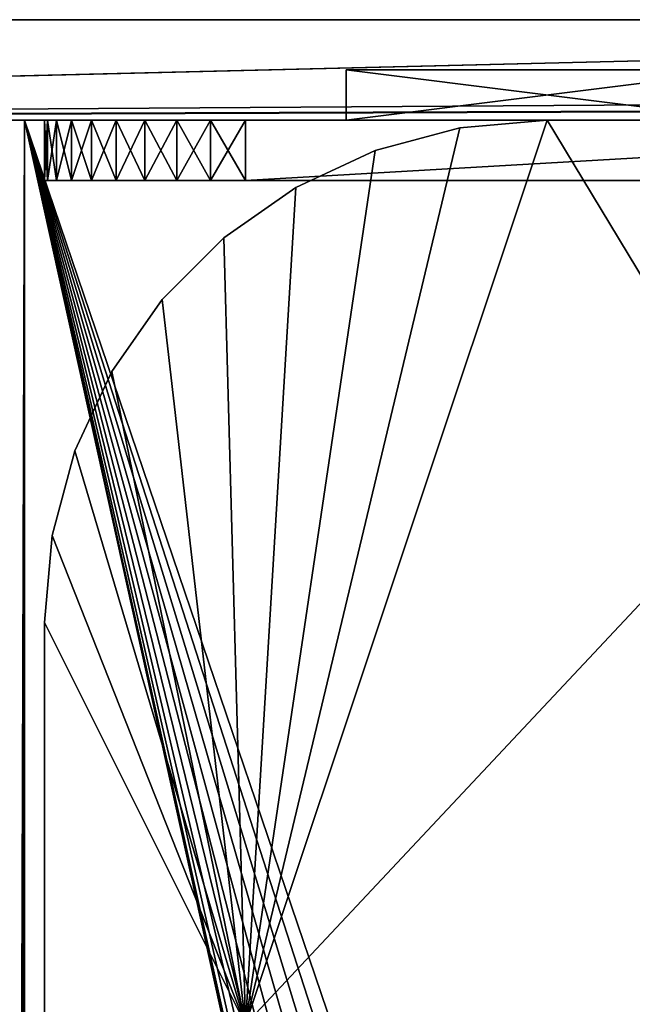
# Model space of a CAD drawing. Extents: x 3 to 600, y 3 to 274.
# Tile 44 of 256: x 24.24 to 30.33, y 263.91 to 273.71. Entities that reach past the tile are written whole.
import ezdxf

# ---------------------------------------------------------------- set-up
doc = ezdxf.new("R2010")
doc.units = 0

msp = doc.modelspace()

# ---------------------------------------------------------------- linework, layer by layer
for points in [[(37.610264, 273.709991, 257.442627), (37.30032, 273.709991, 257), (2.985001, 273.709991, 288.450012)], [(2.985001, 273.709991, 288.450012), (37.30032, 273.709991, 257), (37.071945, 273.709991, 256.510254)], [(37.610264, 273.709991, 257.442627), (2.985001, 273.709991, 288.450012), (37.992359, 273.709991, 257.824738)], [(37.992359, 273.709991, 257.824738), (2.985001, 273.709991, 288.450012), (3.030568, 273.709991, 288.970947)], [(36.923172, 273.709991, 85.46505), (37.036716, 273.709991, 84.992043), (2.985001, 273.709991, 67.824997)], [(2.985001, 273.709991, 67.824997), (37.036716, 273.709991, 84.992043), (37.222893, 273.709991, 84.542625)], [(2.985001, 273.709991, 67.824997), (37.222893, 273.709991, 84.542625), (37.477047, 273.709991, 84.127861)], [(37.071945, 273.709991, 256.510254), (36.93211, 273.709991, 255.988312), (2.985001, 273.709991, 288.450012)], [(2.985001, 273.709991, 288.450012), (36.93211, 273.709991, 255.988312), (36.884995, 273.709991, 255.449997)], [(2.985001, 273.709991, 288.450012), (36.884995, 273.709991, 255.449997), (2.985001, 273.709991, 67.824997)], [(2.985001, 273.709991, 67.824997), (36.884995, 273.709991, 255.449997), (36.884995, 273.709991, 85.949997)], [(2.985001, 273.709991, 67.824997), (36.884995, 273.709991, 85.949997), (36.923172, 273.709991, 85.46505)], [(37.477047, 273.709991, 84.127861), (37.79298, 273.709991, 83.757965), (2.985001, 273.709991, 67.824997)], [(2.985001, 273.709991, 67.824997), (37.79298, 273.709991, 83.757965), (38.162857, 273.709991, 83.442047)], [(2.985001, 273.709991, 67.824997), (38.162857, 273.709991, 83.442047), (38.577644, 273.709991, 83.187881)], [(5.984992, 273.709991, 1.450002), (2.985001, 273.709991, 18.879622), (47.309994, 273.709991, 1.450002)], [(47.309994, 273.709991, 1.450002), (2.985001, 273.709991, 18.879622), (47.309994, 273.709991, 18.879622)], [(38.577644, 273.709991, 83.187881), (47.309994, 273.709991, 67.824997), (2.985001, 273.709991, 67.824997)], [(2.985001, 273.709991, 67.824997), (47.309994, 273.709991, 67.824997), (47.309994, 273.709991, 45.075001)], [(2.985001, 273.709991, 67.824997), (47.309994, 273.709991, 45.075001), (2.985001, 273.709991, 45.075001)], [(2.985001, 273.709991, 45.075001), (47.309994, 273.709991, 45.075001), (47.309994, 273.709991, 27.317211)], [(2.985001, 273.709991, 45.075001), (47.309994, 273.709991, 27.317211), (2.985001, 273.709991, 27.317211)], [(2.985001, 273.709991, 27.317211), (47.309994, 273.709991, 27.317211), (47.309994, 273.709991, 23.064003)], [(2.985001, 273.709991, 27.317211), (47.309994, 273.709991, 23.064003), (2.985001, 273.709991, 23.064003)], [(2.985001, 273.709991, 23.064003), (47.309994, 273.709991, 23.064003), (47.309994, 273.709991, 18.883749)], [(2.985001, 273.709991, 23.064003), (47.309994, 273.709991, 18.883749), (2.985001, 273.709991, 18.883749)], [(47.309994, 273.709991, 18.883749), (47.309994, 273.709991, 18.879622), (2.985001, 273.709991, 18.883749)], [(2.985001, 273.709991, 18.883749), (47.309994, 273.709991, 18.879622), (2.985001, 273.709991, 18.879622)], [(37.992359, 273.709991, 257.824738), (3.030568, 273.709991, 288.970947), (3.165931, 273.709991, 289.476044)], [(3.165931, 273.709991, 289.476044), (3.386915, 273.709991, 289.950012), (37.992359, 273.709991, 257.824738)], [(37.992359, 273.709991, 257.824738), (3.386915, 273.709991, 289.950012), (3.686875, 273.709991, 290.378357)], [(37.992359, 273.709991, 257.824738), (3.686875, 273.709991, 290.378357), (4.056633, 273.709991, 290.748138)], [(4.056633, 273.709991, 290.748138), (4.485011, 273.709991, 291.048065), (37.992359, 273.709991, 257.824738)], [(37.992359, 273.709991, 257.824738), (4.485011, 273.709991, 291.048065), (4.958928, 273.709991, 291.269073)], [(37.992359, 273.709991, 257.824738), (4.958928, 273.709991, 291.269073), (5.464047, 273.709991, 291.404419)], [(5.984992, 273.709991, 291.449982), (37.992359, 273.709991, 257.824738), (5.464047, 273.709991, 291.404419)], [(38.924755, 273.709991, 258.363037), (38.435013, 273.709991, 258.134674), (5.984992, 273.709991, 291.449982)], [(5.984992, 273.709991, 291.449982), (38.435013, 273.709991, 258.134674), (37.992359, 273.709991, 257.824738)], [(38.924755, 273.709991, 258.363037), (5.984992, 273.709991, 291.449982), (39.446682, 273.709991, 258.502899)], [(39.446682, 273.709991, 258.502899), (5.984992, 273.709991, 291.449982), (47.309994, 273.709991, 291.449982)], [(47.309994, 273.709991, 291.449982), (5.984992, 273.709991, 291.449982), (5.984992, 272.709991, 291.449982)], [(596.984985, 272.709991, 291.449982), (301.077118, 273.709991, 291.449982), (5.984992, 272.709991, 291.449982)], [(301.077118, 273.709991, 291.449982), (295.176025, 273.709991, 291.449982), (5.984992, 272.709991, 291.449982)], [(5.984992, 272.709991, 291.449982), (295.176025, 273.709991, 291.449982), (290.964874, 273.709991, 291.449982)], [(5.984992, 272.709991, 291.449982), (290.964874, 273.709991, 291.449982), (286.964874, 273.709991, 291.449982)], [(286.964874, 273.709991, 291.449982), (282.964874, 273.709991, 291.449982), (5.984992, 272.709991, 291.449982)], [(5.984992, 272.709991, 291.449982), (282.964874, 273.709991, 291.449982), (168.360001, 273.709991, 291.449982)], [(5.984992, 272.709991, 291.449982), (168.360001, 273.709991, 291.449982), (47.309994, 273.709991, 291.449982)], [(5.984992, 273.709991, 1.450002), (47.309994, 273.709991, 1.450002), (5.984992, 272.709991, 1.450002)], [(5.984992, 272.709991, 1.450002), (47.309994, 273.709991, 1.450002), (168.360001, 273.709991, 1.450002)], [(168.360001, 273.709991, 1.450002), (282.964874, 273.709991, 1.450002), (5.984992, 272.709991, 1.450002)], [(5.984992, 272.709991, 1.450002), (282.964874, 273.709991, 1.450002), (286.964874, 273.709991, 1.450002)], [(5.984992, 272.709991, 1.450002), (286.964874, 273.709991, 1.450002), (290.964874, 273.709991, 1.450002)], [(290.964874, 273.709991, 1.450002), (295.176025, 273.709991, 1.450002), (5.984992, 272.709991, 1.450002)], [(5.984992, 272.709991, 1.450002), (295.176025, 273.709991, 1.450002), (301.077118, 273.709991, 1.450002)], [(5.984992, 272.709991, 1.450002), (301.077118, 273.709991, 1.450002), (596.984985, 272.709991, 1.450002)], [(27.485012, 273.209991, 251.635483), (27.485012, 273.209991, 42.099335), (27.485012, 272.709991, 251.635483)], [(27.485012, 272.709991, 251.635483), (27.485012, 273.209991, 42.099335), (27.485012, 272.709991, 42.099335)], [(31.484991, 273.209991, 251.635483), (27.485012, 273.209991, 251.635483), (31.484991, 272.709991, 251.635483)], [(31.484991, 272.709991, 251.635483), (27.485012, 273.209991, 251.635483), (27.485012, 272.709991, 251.635483)], [(27.485012, 273.209991, 42.099335), (31.484991, 273.209991, 42.099335), (27.485012, 272.709991, 42.099335)], [(27.485012, 272.709991, 42.099335), (31.484991, 273.209991, 42.099335), (31.484991, 272.709991, 42.099335)], [(31.484991, 273.209991, 251.635483), (31.484991, 273.209991, 42.099335), (27.485012, 273.209991, 251.635483)], [(27.485012, 273.209991, 251.635483), (31.484991, 273.209991, 42.099335), (27.485012, 273.209991, 42.099335)], [(38.577644, 272.709991, 83.187881), (38.162857, 272.709991, 83.442047), (2.985001, 272.709991, 4.449993)], [(36.884995, 272.709991, 255.449997), (36.93211, 272.709991, 255.988312), (2.985001, 272.709991, 288.450012)], [(2.985001, 272.709991, 288.450012), (36.93211, 272.709991, 255.988312), (37.071945, 272.709991, 256.510254)], [(37.222893, 272.709991, 84.542625), (37.036716, 272.709991, 84.992043), (2.985001, 272.709991, 4.449993)], [(2.985001, 272.709991, 4.449993), (37.036716, 272.709991, 84.992043), (36.923172, 272.709991, 85.46505)], [(2.985001, 272.709991, 4.449993), (36.923172, 272.709991, 85.46505), (2.985001, 272.709991, 288.450012)], [(2.985001, 272.709991, 288.450012), (36.923172, 272.709991, 85.46505), (36.884995, 272.709991, 85.949997)], [(2.985001, 272.709991, 288.450012), (36.884995, 272.709991, 85.949997), (36.884995, 272.709991, 255.449997)], [(38.162857, 272.709991, 83.442047), (37.79298, 272.709991, 83.757965), (2.985001, 272.709991, 4.449993)], [(2.985001, 272.709991, 4.449993), (37.79298, 272.709991, 83.757965), (37.477047, 272.709991, 84.127861)], [(2.985001, 272.709991, 4.449993), (37.477047, 272.709991, 84.127861), (37.222893, 272.709991, 84.542625)], [(37.071945, 272.709991, 256.510254), (37.30032, 272.709991, 257), (2.985001, 272.709991, 288.450012)], [(2.985001, 272.709991, 288.450012), (37.30032, 272.709991, 257), (37.610264, 272.709991, 257.442627)], [(2.985001, 272.709991, 288.450012), (37.610264, 272.709991, 257.442627), (3.030568, 272.709991, 288.970947)], [(38.577644, 272.709991, 83.187881), (2.985001, 272.709991, 4.449993), (39.027035, 272.709991, 83.001724)], [(39.027035, 272.709991, 83.001724), (2.985001, 272.709991, 4.449993), (3.030568, 272.709991, 3.929049)], [(3.030568, 272.709991, 288.970947), (37.610264, 272.709991, 257.442627), (37.992359, 272.709991, 257.824738)], [(3.030568, 272.709991, 288.970947), (37.992359, 272.709991, 257.824738), (3.165931, 272.709991, 289.476044)], [(39.027035, 272.709991, 83.001724), (3.030568, 272.709991, 3.929049), (3.165931, 272.709991, 3.423944)], [(3.165931, 272.709991, 289.476044), (37.992359, 272.709991, 257.824738), (3.386915, 272.709991, 289.950012)], [(3.165931, 272.709991, 3.423944), (3.386915, 272.709991, 2.949998), (39.027035, 272.709991, 83.001724)], [(37.992359, 272.709991, 257.824738), (3.686875, 272.709991, 290.378357), (3.386915, 272.709991, 289.950012)], [(39.027035, 272.709991, 83.001724), (3.386915, 272.709991, 2.949998), (3.686875, 272.709991, 2.521634)], [(37.992359, 272.709991, 257.824738), (4.056633, 272.709991, 290.748138), (3.686875, 272.709991, 290.378357)], [(39.027035, 272.709991, 83.001724), (3.686875, 272.709991, 2.521634), (4.056633, 272.709991, 2.151862)], [(37.992359, 272.709991, 257.824738), (4.485011, 272.709991, 291.048065), (4.056633, 272.709991, 290.748138)], [(4.056633, 272.709991, 2.151862), (4.485011, 272.709991, 1.851916), (39.027035, 272.709991, 83.001724)], [(4.958928, 272.709991, 291.269073), (4.485011, 272.709991, 291.048065), (37.992359, 272.709991, 257.824738)], [(39.027035, 272.709991, 83.001724), (4.485011, 272.709991, 1.851916), (4.958928, 272.709991, 1.630917)], [(37.992359, 272.709991, 257.824738), (5.464047, 272.709991, 291.404419), (4.958928, 272.709991, 291.269073)], [(39.027035, 272.709991, 83.001724), (4.958928, 272.709991, 1.630917), (5.464047, 272.709991, 1.49557)], [(5.984992, 272.709991, 1.450002), (39.027035, 272.709991, 83.001724), (5.464047, 272.709991, 1.49557)], [(37.992359, 272.709991, 257.824738), (5.984992, 272.709991, 291.449982), (5.464047, 272.709991, 291.404419)], [(5.984992, 272.709991, 1.450002), (596.984985, 272.709991, 1.450002), (125.235008, 272.709991, 43.699993)], [(5.984992, 272.709991, 291.449982), (38.435013, 272.709991, 258.134674), (38.924755, 272.709991, 258.363037)], [(39.985001, 272.709991, 82.849991), (39.500057, 272.709991, 82.888161), (5.984992, 272.709991, 1.450002)], [(5.984992, 272.709991, 1.450002), (39.500057, 272.709991, 82.888161), (39.027035, 272.709991, 83.001724)], [(38.435013, 272.709991, 258.134674), (5.984992, 272.709991, 291.449982), (37.992359, 272.709991, 257.824738)], [(125.235008, 272.709991, 43.699993), (57.734997, 272.709991, 43.699993), (5.984992, 272.709991, 1.450002)], [(5.984992, 272.709991, 1.450002), (57.734997, 272.709991, 43.699993), (57.734997, 272.709991, 69.200005)], [(5.984992, 272.709991, 1.450002), (57.734997, 272.709991, 69.200005), (39.985001, 272.709991, 82.849991)], [(38.924755, 272.709991, 258.363037), (39.446682, 272.709991, 258.502899), (5.984992, 272.709991, 291.449982)], [(5.984992, 272.709991, 291.449982), (39.446682, 272.709991, 258.502899), (39.985001, 272.709991, 258.549988)], [(5.984992, 272.709991, 291.449982), (39.985001, 272.709991, 258.549988), (596.984985, 272.709991, 291.449982)], [(24.059265, 272.709991, 21.969751), (24.284988, 272.709991, 20.950005), (23.885609, 272.709991, 20.984932)], [(24.121195, 198.44017, 20.955845), (23.885609, 272.709991, 20.984932), (24.284988, 272.709991, 20.950005)], [(24.059265, 272.709991, 270.930237), (23.885609, 272.709991, 271.91507), (24.284988, 272.709991, 270.950012)], [(24.284988, 272.709991, 270.950012), (23.885609, 272.709991, 271.91507), (24.284988, 272.709991, 271.949982)], [(24.284988, 272.709991, 271.949982), (23.885609, 272.709991, 271.91507), (24.284988, 198.440414, 271.949982)], [(24.284988, 198.440414, 271.949982), (23.885609, 272.709991, 271.91507), (23.887604, 198.439835, 271.915405)], [(24.284988, 272.709991, 21.949999), (24.284988, 272.709991, 20.950005), (24.059265, 272.709991, 21.969751)], [(24.192423, 198.44017, 21.9533), (24.284988, 272.709991, 21.949999), (24.059265, 272.709991, 21.969751)], [(24.060398, 198.439835, 270.93045), (24.059265, 272.709991, 270.930237), (24.284988, 272.709991, 270.950012)], [(24.060398, 198.439835, 270.93045), (24.284988, 272.709991, 270.950012), (24.284988, 198.440414, 270.950012)], [(24.121195, 198.44017, 20.955845), (24.284988, 272.709991, 20.950005), (24.284988, 198.440414, 20.950005)], [(24.284988, 198.440414, 21.949999), (24.284988, 272.709991, 21.949999), (24.192423, 198.44017, 21.9533)], [(28.969467, 253.584976, 20.950005), (28.840542, 253.308517, 20.950005), (24.284988, 272.709991, 20.950005)], [(30.18111, 254.433395, 20.950005), (29.886454, 254.354446, 20.950005), (24.284988, 272.709991, 20.950005)], [(24.284988, 272.709991, 20.950005), (29.886454, 254.354446, 20.950005), (29.610008, 254.225525, 20.950005)], [(29.610008, 254.225525, 20.950005), (29.360115, 254.050568, 20.950005), (24.284988, 272.709991, 20.950005)], [(24.284988, 272.709991, 20.950005), (29.360115, 254.050568, 20.950005), (29.144436, 253.834854, 20.950005)], [(24.284988, 272.709991, 20.950005), (29.144436, 253.834854, 20.950005), (28.969467, 253.584976, 20.950005)], [(28.840542, 253.308517, 20.950005), (28.761595, 253.01387, 20.950005), (24.284988, 272.709991, 20.950005)], [(24.284988, 272.709991, 20.950005), (28.761595, 253.01387, 20.950005), (28.735012, 252.709976, 20.950005)], [(24.284988, 272.709991, 20.950005), (28.735012, 252.709976, 20.950005), (24.284988, 198.440414, 20.950005)], [(30.18111, 254.433395, 20.950005), (24.284988, 272.709991, 20.950005), (30.485004, 254.459976, 20.950005)], [(30.485004, 254.459976, 20.950005), (24.284988, 272.709991, 20.950005), (34.985004, 272.709991, 20.950005)], [(28.761595, 253.01387, 21.949999), (28.840542, 253.308517, 21.949999), (24.284988, 272.709991, 21.949999)], [(24.284988, 272.709991, 21.949999), (28.840542, 253.308517, 21.949999), (28.969467, 253.584976, 21.949999)], [(24.284988, 198.440414, 21.949999), (28.761595, 252.406097, 21.949999), (24.284988, 272.709991, 21.949999)], [(24.284988, 272.709991, 21.949999), (28.761595, 252.406097, 21.949999), (28.735012, 252.709976, 21.949999)], [(24.284988, 272.709991, 21.949999), (28.735012, 252.709976, 21.949999), (28.761595, 253.01387, 21.949999)], [(28.969467, 253.584976, 21.949999), (29.144436, 253.834854, 21.949999), (24.284988, 272.709991, 21.949999)], [(24.284988, 272.709991, 21.949999), (29.144436, 253.834854, 21.949999), (29.360115, 254.050568, 21.949999)], [(24.284988, 272.709991, 21.949999), (29.360115, 254.050568, 21.949999), (29.610008, 254.225525, 21.949999)], [(29.610008, 254.225525, 21.949999), (29.886454, 254.354446, 21.949999), (24.284988, 272.709991, 21.949999)], [(24.284988, 272.709991, 21.949999), (29.886454, 254.354446, 21.949999), (30.18111, 254.433395, 21.949999)], [(24.284988, 272.709991, 21.949999), (30.18111, 254.433395, 21.949999), (34.985004, 272.709991, 21.949999)], [(34.985004, 272.709991, 20.950005), (24.284988, 272.709991, 20.950005), (34.985004, 272.709991, 21.949999)], [(34.985004, 272.709991, 21.949999), (24.284988, 272.709991, 20.950005), (24.284988, 272.709991, 21.949999)], [(28.761595, 253.01387, 271.949982), (28.840542, 253.308517, 271.949982), (24.284988, 272.709991, 271.949982)], [(24.284988, 272.709991, 271.949982), (28.840542, 253.308517, 271.949982), (28.969467, 253.584976, 271.949982)], [(28.969467, 253.584976, 271.949982), (29.144436, 253.834854, 271.949982), (24.284988, 272.709991, 271.949982)], [(24.284988, 272.709991, 271.949982), (29.144436, 253.834854, 271.949982), (29.360115, 254.050568, 271.949982)], [(24.284988, 272.709991, 271.949982), (29.360115, 254.050568, 271.949982), (29.610008, 254.225525, 271.949982)], [(29.610008, 254.225525, 271.949982), (29.886454, 254.354446, 271.949982), (24.284988, 272.709991, 271.949982)], [(24.284988, 272.709991, 271.949982), (29.886454, 254.354446, 271.949982), (30.18111, 254.433395, 271.949982)], [(24.284988, 272.709991, 271.949982), (30.18111, 254.433395, 271.949982), (34.985004, 272.709991, 271.949982)], [(24.284988, 198.440414, 271.949982), (28.761595, 252.406097, 271.949982), (24.284988, 272.709991, 271.949982)], [(24.284988, 272.709991, 271.949982), (28.761595, 252.406097, 271.949982), (28.735012, 252.709976, 271.949982)], [(24.284988, 272.709991, 271.949982), (28.735012, 252.709976, 271.949982), (28.761595, 253.01387, 271.949982)], [(28.969467, 253.584976, 270.950012), (28.840542, 253.308517, 270.950012), (24.284988, 272.709991, 270.950012)], [(30.18111, 254.433395, 270.950012), (29.886454, 254.354446, 270.950012), (24.284988, 272.709991, 270.950012)], [(24.284988, 272.709991, 270.950012), (29.886454, 254.354446, 270.950012), (29.610008, 254.225525, 270.950012)], [(29.610008, 254.225525, 270.950012), (29.360115, 254.050568, 270.950012), (24.284988, 272.709991, 270.950012)], [(24.284988, 272.709991, 270.950012), (29.360115, 254.050568, 270.950012), (29.144436, 253.834854, 270.950012)], [(24.284988, 272.709991, 270.950012), (29.144436, 253.834854, 270.950012), (28.969467, 253.584976, 270.950012)], [(28.840542, 253.308517, 270.950012), (28.761595, 253.01387, 270.950012), (24.284988, 272.709991, 270.950012)], [(24.284988, 272.709991, 270.950012), (28.761595, 253.01387, 270.950012), (28.735012, 252.709976, 270.950012)], [(24.284988, 272.709991, 270.950012), (28.735012, 252.709976, 270.950012), (24.284988, 198.440414, 270.950012)], [(30.18111, 254.433395, 270.950012), (24.284988, 272.709991, 270.950012), (30.485004, 254.459976, 270.950012)], [(30.485004, 254.459976, 270.950012), (24.284988, 272.709991, 270.950012), (34.985004, 272.709991, 270.950012)], [(34.985004, 272.709991, 270.950012), (24.284988, 272.709991, 270.950012), (34.985004, 272.709991, 271.949982)], [(34.985004, 272.709991, 271.949982), (24.284988, 272.709991, 270.950012), (24.284988, 272.709991, 271.949982)], [(27.485012, 272.709991, 42.099335), (24.484993, 272.709991, 38.949997), (27.485012, 272.709991, 251.635483)], [(27.485012, 272.709991, 251.635483), (24.484993, 272.709991, 38.949997), (24.484993, 272.709991, 253.550003)], [(27.485012, 272.709991, 251.635483), (24.484993, 272.709991, 253.550003), (24.51539, 272.709991, 253.897293)], [(27.485012, 272.709991, 42.099335), (24.51539, 272.709991, 38.602703), (24.484993, 272.709991, 38.949997)], [(24.484993, 272.109985, 38.949997), (24.484993, 272.109985, 253.550003), (24.484993, 272.709991, 38.949997)], [(24.484993, 272.709991, 38.949997), (24.484993, 272.109985, 253.550003), (24.484993, 272.709991, 253.550003)], [(24.51539, 272.709991, 38.602703), (24.51539, 272.109985, 38.602703), (24.484993, 272.109985, 38.949997)], [(24.51539, 272.709991, 38.602703), (24.484993, 272.109985, 38.949997), (24.484993, 272.709991, 38.949997)], [(24.484993, 272.709991, 253.550003), (24.484993, 272.109985, 253.550003), (24.51539, 272.109985, 253.897293)], [(24.484993, 272.709991, 253.550003), (24.51539, 272.109985, 253.897293), (24.51539, 272.709991, 253.897293)], [(24.51539, 272.709991, 253.897293), (24.605602, 272.709991, 254.234039), (27.485012, 272.709991, 251.635483)], [(27.485012, 272.709991, 42.099335), (24.605602, 272.709991, 38.265957), (24.51539, 272.709991, 38.602703)], [(24.605602, 272.709991, 38.265957), (24.605602, 272.109985, 38.265957), (24.51539, 272.109985, 38.602703)], [(24.605602, 272.709991, 38.265957), (24.51539, 272.109985, 38.602703), (24.51539, 272.709991, 38.602703)], [(24.51539, 272.709991, 253.897293), (24.51539, 272.109985, 253.897293), (24.605602, 272.109985, 254.234039)], [(24.51539, 272.709991, 253.897293), (24.605602, 272.109985, 254.234039), (24.605602, 272.709991, 254.234039)], [(27.485012, 272.709991, 251.635483), (24.605602, 272.709991, 254.234039), (24.752945, 272.709991, 254.549988)], [(24.752945, 272.709991, 37.950001), (24.605602, 272.709991, 38.265957), (27.485012, 272.709991, 42.099335)], [(24.752945, 272.709991, 37.950001), (24.752945, 272.109985, 37.950001), (24.605602, 272.109985, 38.265957)], [(24.752945, 272.709991, 37.950001), (24.605602, 272.109985, 38.265957), (24.605602, 272.709991, 38.265957)], [(24.605602, 272.709991, 254.234039), (24.605602, 272.109985, 254.234039), (24.752945, 272.109985, 254.549988)], [(24.605602, 272.709991, 254.234039), (24.752945, 272.109985, 254.549988), (24.752945, 272.709991, 254.549988)], [(27.485012, 272.709991, 251.635483), (24.752945, 272.709991, 254.549988), (24.952919, 272.709991, 254.835571)], [(27.485012, 272.709991, 42.099335), (24.952919, 272.709991, 37.664421), (24.752945, 272.709991, 37.950001)], [(24.952919, 272.709991, 37.664421), (24.952919, 272.109985, 37.664421), (24.752945, 272.109985, 37.950001)], [(24.952919, 272.709991, 37.664421), (24.752945, 272.109985, 37.950001), (24.752945, 272.709991, 37.950001)], [(24.752945, 272.709991, 254.549988), (24.752945, 272.109985, 254.549988), (24.952919, 272.109985, 254.835571)], [(24.752945, 272.709991, 254.549988), (24.952919, 272.109985, 254.835571), (24.952919, 272.709991, 254.835571)], [(27.485012, 272.709991, 42.099335), (25.199413, 272.709991, 37.417912), (24.952919, 272.709991, 37.664421)], [(24.952919, 272.709991, 254.835571), (25.199413, 272.709991, 255.082092), (27.485012, 272.709991, 251.635483)], [(25.199413, 272.709991, 37.417912), (25.199413, 272.109985, 37.417912), (24.952919, 272.109985, 37.664421)], [(25.199413, 272.709991, 37.417912), (24.952919, 272.109985, 37.664421), (24.952919, 272.709991, 37.664421)], [(24.952919, 272.709991, 254.835571), (24.952919, 272.109985, 254.835571), (25.199413, 272.109985, 255.082092)], [(24.952919, 272.709991, 254.835571), (25.199413, 272.109985, 255.082092), (25.199413, 272.709991, 255.082092)], [(25.485008, 272.709991, 37.217945), (25.199413, 272.709991, 37.417912), (27.485012, 272.709991, 42.099335)], [(27.485012, 272.709991, 251.635483), (25.199413, 272.709991, 255.082092), (25.485008, 272.709991, 255.282059)], [(25.485008, 272.709991, 37.217945), (25.485008, 272.109985, 37.217945), (25.199413, 272.109985, 37.417912)], [(25.485008, 272.709991, 37.217945), (25.199413, 272.109985, 37.417912), (25.199413, 272.709991, 37.417912)], [(25.199413, 272.709991, 255.082092), (25.199413, 272.109985, 255.082092), (25.485008, 272.109985, 255.282059)], [(25.199413, 272.709991, 255.082092), (25.485008, 272.109985, 255.282059), (25.485008, 272.709991, 255.282059)], [(27.485012, 272.709991, 42.099335), (25.800974, 272.709991, 37.07061), (25.485008, 272.709991, 37.217945)], [(27.485012, 272.709991, 251.635483), (25.485008, 272.709991, 255.282059), (25.800974, 272.709991, 255.429382)], [(25.800974, 272.709991, 37.07061), (25.800974, 272.109985, 37.07061), (25.485008, 272.109985, 37.217945)], [(25.800974, 272.709991, 37.07061), (25.485008, 272.109985, 37.217945), (25.485008, 272.709991, 37.217945)], [(25.485008, 272.709991, 255.282059), (25.485008, 272.109985, 255.282059), (25.800974, 272.109985, 255.429382)], [(25.485008, 272.709991, 255.282059), (25.800974, 272.109985, 255.429382), (25.800974, 272.709991, 255.429382)], [(26.137711, 272.709991, 255.519608), (27.485012, 272.709991, 251.635483), (25.800974, 272.709991, 255.429382)], [(27.485012, 272.709991, 42.099335), (26.137711, 272.709991, 36.980385), (25.800974, 272.709991, 37.07061)], [(26.137711, 272.709991, 36.980385), (26.137711, 272.109985, 36.980385), (25.800974, 272.109985, 37.07061)], [(26.137711, 272.709991, 36.980385), (25.800974, 272.109985, 37.07061), (25.800974, 272.709991, 37.07061)], [(25.800974, 272.709991, 255.429382), (25.800974, 272.109985, 255.429382), (26.137711, 272.109985, 255.519608)], [(25.800974, 272.709991, 255.429382), (26.137711, 272.109985, 255.519608), (26.137711, 272.709991, 255.519608)], [(26.484997, 272.709991, 255.550003), (27.485012, 272.709991, 251.635483), (26.137711, 272.709991, 255.519608)], [(26.484997, 272.709991, 36.950001), (26.137711, 272.709991, 36.980385), (27.485012, 272.709991, 42.099335)], [(26.484997, 272.709991, 36.950001), (26.484997, 272.109985, 36.950001), (26.137711, 272.109985, 36.980385)], [(26.484997, 272.709991, 36.950001), (26.137711, 272.109985, 36.980385), (26.137711, 272.709991, 36.980385)], [(26.137711, 272.709991, 255.519608), (26.137711, 272.109985, 255.519608), (26.484997, 272.109985, 255.550003)], [(26.137711, 272.709991, 255.519608), (26.484997, 272.109985, 255.550003), (26.484997, 272.709991, 255.550003)], [(34.924328, 263.709991, 20.949999), (34.924328, 272.709991, 20.949999), (26.484997, 263.709991, 20.949999)], [(26.484997, 263.709991, 20.949999), (34.924328, 272.709991, 20.949999), (29.484987, 272.709991, 20.949999)], [(26.484997, 263.709991, 20.949999), (29.484987, 272.709991, 20.949999), (28.616756, 272.634033, 20.949999)], [(34.924328, 263.709991, 19.949999), (26.484997, 263.709991, 19.949999), (29.484987, 272.709991, 19.949999)], [(26.484997, 263.709991, 19.949999), (28.616756, 272.634033, 19.949999), (29.484987, 272.709991, 19.949999)], [(34.924328, 263.709991, 272.950012), (34.924328, 272.709991, 272.950012), (26.484997, 263.709991, 272.950012)], [(26.484997, 263.709991, 272.950012), (34.924328, 272.709991, 272.950012), (29.484987, 272.709991, 272.950012)], [(26.484997, 263.709991, 272.950012), (29.484987, 272.709991, 272.950012), (28.616756, 272.634033, 272.950012)], [(34.924328, 263.709991, 271.950012), (26.484997, 263.709991, 271.950012), (29.484987, 272.709991, 271.950012)], [(26.484997, 263.709991, 271.950012), (28.616756, 272.634033, 271.950012), (29.484987, 272.709991, 271.950012)], [(26.484997, 272.709991, 36.950001), (27.485012, 272.709991, 42.099335), (36.884995, 272.709991, 36.950001)], [(36.884995, 272.709991, 255.550003), (31.484991, 272.709991, 251.635483), (26.484997, 272.709991, 255.550003)], [(26.484997, 272.709991, 255.550003), (31.484991, 272.709991, 251.635483), (27.485012, 272.709991, 251.635483)], [(36.884995, 272.109985, 255.550003), (36.884995, 272.709991, 255.550003), (26.484997, 272.109985, 255.550003)], [(26.484997, 272.109985, 255.550003), (36.884995, 272.709991, 255.550003), (26.484997, 272.709991, 255.550003)], [(26.484997, 272.709991, 36.950001), (36.884995, 272.709991, 36.950001), (26.484997, 272.109985, 36.950001)], [(26.484997, 272.109985, 36.950001), (36.884995, 272.709991, 36.950001), (36.884995, 272.109985, 36.950001)], [(36.884995, 272.709991, 36.950001), (27.485012, 272.709991, 42.099335), (31.484991, 272.709991, 42.099335)], [(29.484987, 272.709991, 20.949999), (29.484987, 272.709991, 19.949999), (28.616756, 272.634033, 19.949999)], [(29.484987, 272.709991, 20.949999), (28.616756, 272.634033, 19.949999), (28.616756, 272.634033, 20.949999)], [(29.484987, 272.709991, 272.950012), (29.484987, 272.709991, 271.950012), (28.616756, 272.634033, 271.950012)], [(29.484987, 272.709991, 272.950012), (28.616756, 272.634033, 271.950012), (28.616756, 272.634033, 272.950012)], [(34.924328, 272.709991, 20.949999), (34.924328, 272.709991, 19.949999), (29.484987, 272.709991, 20.949999)], [(29.484987, 272.709991, 20.949999), (34.924328, 272.709991, 19.949999), (29.484987, 272.709991, 19.949999)], [(29.484987, 272.709991, 19.949999), (34.924328, 272.709991, 19.949999), (34.924328, 263.709991, 19.949999)], [(34.924328, 272.709991, 272.950012), (34.924328, 272.709991, 271.950012), (29.484987, 272.709991, 272.950012)], [(29.484987, 272.709991, 272.950012), (34.924328, 272.709991, 271.950012), (29.484987, 272.709991, 271.950012)], [(29.484987, 272.709991, 271.950012), (34.924328, 272.709991, 271.950012), (34.924328, 263.709991, 271.950012)], [(30.18111, 254.433395, 21.949999), (30.485004, 254.459976, 21.949999), (34.985004, 272.709991, 21.949999)], [(30.18111, 254.433395, 271.949982), (30.485004, 254.459976, 271.949982), (34.985004, 272.709991, 271.949982)], [(28.616756, 272.634033, 20.949999), (27.7749, 272.408447, 20.949999), (26.484997, 263.709991, 20.949999)], [(26.484997, 263.709991, 19.949999), (27.7749, 272.408447, 19.949999), (28.616756, 272.634033, 19.949999)], [(28.616756, 272.634033, 272.950012), (27.7749, 272.408447, 272.950012), (26.484997, 263.709991, 272.950012)], [(26.484997, 263.709991, 271.950012), (27.7749, 272.408447, 271.950012), (28.616756, 272.634033, 271.950012)], [(28.616756, 272.634033, 20.949999), (28.616756, 272.634033, 19.949999), (27.7749, 272.408447, 19.949999)], [(28.616756, 272.634033, 20.949999), (27.7749, 272.408447, 19.949999), (27.7749, 272.408447, 20.949999)], [(28.616756, 272.634033, 272.950012), (28.616756, 272.634033, 271.950012), (27.7749, 272.408447, 271.950012)], [(28.616756, 272.634033, 272.950012), (27.7749, 272.408447, 271.950012), (27.7749, 272.408447, 272.950012)], [(26.484997, 263.709991, 20.949999), (27.7749, 272.408447, 20.949999), (26.984989, 272.0401, 20.949999)], [(26.984989, 272.0401, 19.949999), (27.7749, 272.408447, 19.949999), (26.484997, 263.709991, 19.949999)], [(26.484997, 263.709991, 272.950012), (27.7749, 272.408447, 272.950012), (26.984989, 272.0401, 272.950012)], [(26.984989, 272.0401, 271.950012), (27.7749, 272.408447, 271.950012), (26.484997, 263.709991, 271.950012)], [(27.7749, 272.408447, 20.949999), (27.7749, 272.408447, 19.949999), (26.984989, 272.0401, 19.949999)], [(27.7749, 272.408447, 20.949999), (26.984989, 272.0401, 19.949999), (26.984989, 272.0401, 20.949999)], [(27.7749, 272.408447, 272.950012), (27.7749, 272.408447, 271.950012), (26.984989, 272.0401, 271.950012)], [(27.7749, 272.408447, 272.950012), (26.984989, 272.0401, 271.950012), (26.984989, 272.0401, 272.950012)], [(36.884995, 272.109985, 255.550003), (26.484997, 272.109985, 255.550003), (24.484993, 272.109985, 253.550003)], [(24.484993, 272.109985, 253.550003), (26.484997, 272.109985, 255.550003), (26.137711, 272.109985, 255.519608)], [(36.884995, 272.109985, 255.550003), (24.484993, 272.109985, 253.550003), (36.884995, 272.109985, 36.950001)], [(36.884995, 272.109985, 36.950001), (24.484993, 272.109985, 253.550003), (24.484993, 272.109985, 38.949997)], [(36.884995, 272.109985, 36.950001), (24.484993, 272.109985, 38.949997), (26.484997, 272.109985, 36.950001)], [(26.137711, 272.109985, 255.519608), (25.800974, 272.109985, 255.429382), (24.484993, 272.109985, 253.550003)], [(24.484993, 272.109985, 253.550003), (25.800974, 272.109985, 255.429382), (25.485008, 272.109985, 255.282059)], [(24.484993, 272.109985, 253.550003), (25.485008, 272.109985, 255.282059), (25.199413, 272.109985, 255.082092)], [(25.485008, 272.109985, 37.217945), (25.800974, 272.109985, 37.07061), (24.484993, 272.109985, 38.949997)], [(24.484993, 272.109985, 38.949997), (25.800974, 272.109985, 37.07061), (26.137711, 272.109985, 36.980385)], [(24.484993, 272.109985, 38.949997), (26.137711, 272.109985, 36.980385), (26.484997, 272.109985, 36.950001)], [(25.199413, 272.109985, 255.082092), (24.952919, 272.109985, 254.835571), (24.484993, 272.109985, 253.550003)], [(24.484993, 272.109985, 253.550003), (24.952919, 272.109985, 254.835571), (24.752945, 272.109985, 254.549988)], [(24.484993, 272.109985, 253.550003), (24.752945, 272.109985, 254.549988), (24.51539, 272.109985, 253.897293)], [(24.51539, 272.109985, 38.602703), (24.952919, 272.109985, 37.664421), (24.484993, 272.109985, 38.949997)], [(24.484993, 272.109985, 38.949997), (24.952919, 272.109985, 37.664421), (25.199413, 272.109985, 37.417912)], [(24.484993, 272.109985, 38.949997), (25.199413, 272.109985, 37.417912), (25.485008, 272.109985, 37.217945)], [(24.51539, 272.109985, 253.897293), (24.752945, 272.109985, 254.549988), (24.605602, 272.109985, 254.234039)], [(24.605602, 272.109985, 38.265957), (24.752945, 272.109985, 37.950001), (24.51539, 272.109985, 38.602703)], [(24.51539, 272.109985, 38.602703), (24.752945, 272.109985, 37.950001), (24.952919, 272.109985, 37.664421)], [(26.484997, 263.709991, 20.949999), (26.984989, 272.0401, 20.949999), (26.271074, 271.540192, 20.949999)], [(26.484997, 263.709991, 19.949999), (26.271074, 271.540192, 19.949999), (26.984989, 272.0401, 19.949999)], [(26.984989, 272.0401, 20.949999), (26.984989, 272.0401, 19.949999), (26.271074, 271.540192, 19.949999)], [(26.984989, 272.0401, 20.949999), (26.271074, 271.540192, 19.949999), (26.271074, 271.540192, 20.949999)], [(26.484997, 263.709991, 272.950012), (26.984989, 272.0401, 272.950012), (26.271074, 271.540192, 272.950012)], [(26.484997, 263.709991, 271.950012), (26.271074, 271.540192, 271.950012), (26.984989, 272.0401, 271.950012)], [(26.984989, 272.0401, 272.950012), (26.984989, 272.0401, 271.950012), (26.271074, 271.540192, 271.950012)], [(26.984989, 272.0401, 272.950012), (26.271074, 271.540192, 271.950012), (26.271074, 271.540192, 272.950012)], [(26.484997, 263.709991, 20.949999), (26.271074, 271.540192, 20.949999), (25.654793, 270.92392, 20.949999)], [(26.484997, 263.709991, 19.949999), (25.654793, 270.92392, 19.949999), (26.271074, 271.540192, 19.949999)], [(26.271074, 271.540192, 20.949999), (26.271074, 271.540192, 19.949999), (25.654793, 270.92392, 19.949999)], [(26.271074, 271.540192, 20.949999), (25.654793, 270.92392, 19.949999), (25.654793, 270.92392, 20.949999)], [(26.484997, 263.709991, 272.950012), (26.271074, 271.540192, 272.950012), (25.654793, 270.92392, 272.950012)], [(26.484997, 263.709991, 271.950012), (25.654793, 270.92392, 271.950012), (26.271074, 271.540192, 271.950012)], [(26.271074, 271.540192, 272.950012), (26.271074, 271.540192, 271.950012), (25.654793, 270.92392, 271.950012)], [(26.271074, 271.540192, 272.950012), (25.654793, 270.92392, 271.950012), (25.654793, 270.92392, 272.950012)], [(25.654793, 270.92392, 20.949999), (25.154888, 270.209991, 20.949999), (26.484997, 263.709991, 20.949999)], [(26.484997, 263.709991, 19.949999), (25.154888, 270.209991, 19.949999), (25.654793, 270.92392, 19.949999)], [(25.654793, 270.92392, 20.949999), (25.654793, 270.92392, 19.949999), (25.154888, 270.209991, 19.949999)], [(25.654793, 270.92392, 20.949999), (25.154888, 270.209991, 19.949999), (25.154888, 270.209991, 20.949999)], [(25.654793, 270.92392, 272.950012), (25.154888, 270.209991, 272.950012), (26.484997, 263.709991, 272.950012)], [(26.484997, 263.709991, 271.950012), (25.154888, 270.209991, 271.950012), (25.654793, 270.92392, 271.950012)], [(25.654793, 270.92392, 272.950012), (25.654793, 270.92392, 271.950012), (25.154888, 270.209991, 271.950012)], [(25.654793, 270.92392, 272.950012), (25.154888, 270.209991, 271.950012), (25.154888, 270.209991, 272.950012)], [(26.484997, 263.709991, 20.949999), (25.154888, 270.209991, 20.949999), (24.786531, 269.420074, 20.949999)], [(24.786531, 269.420074, 19.949999), (25.154888, 270.209991, 19.949999), (26.484997, 263.709991, 19.949999)], [(25.154888, 270.209991, 20.949999), (25.154888, 270.209991, 19.949999), (24.786531, 269.420074, 19.949999)], [(25.154888, 270.209991, 20.949999), (24.786531, 269.420074, 19.949999), (24.786531, 269.420074, 20.949999)], [(26.484997, 263.709991, 272.950012), (25.154888, 270.209991, 272.950012), (24.786531, 269.420074, 272.950012)], [(24.786531, 269.420074, 271.950012), (25.154888, 270.209991, 271.950012), (26.484997, 263.709991, 271.950012)], [(25.154888, 270.209991, 272.950012), (25.154888, 270.209991, 271.950012), (24.786531, 269.420074, 271.950012)], [(25.154888, 270.209991, 272.950012), (24.786531, 269.420074, 271.950012), (24.786531, 269.420074, 272.950012)], [(26.484997, 263.709991, 20.949999), (24.786531, 269.420074, 20.949999), (24.560959, 268.578217, 20.949999)], [(24.786531, 269.420074, 19.949999), (26.484997, 263.709991, 19.949999), (24.560959, 268.578217, 19.949999)], [(24.786531, 269.420074, 20.949999), (24.786531, 269.420074, 19.949999), (24.560959, 268.578217, 19.949999)], [(24.786531, 269.420074, 20.949999), (24.560959, 268.578217, 19.949999), (24.560959, 268.578217, 20.949999)], [(26.484997, 263.709991, 272.950012), (24.786531, 269.420074, 272.950012), (24.560959, 268.578217, 272.950012)], [(24.786531, 269.420074, 271.950012), (26.484997, 263.709991, 271.950012), (24.560959, 268.578217, 271.950012)], [(24.786531, 269.420074, 272.950012), (24.786531, 269.420074, 271.950012), (24.560959, 268.578217, 271.950012)], [(24.786531, 269.420074, 272.950012), (24.560959, 268.578217, 271.950012), (24.560959, 268.578217, 272.950012)], [(24.560959, 268.578217, 20.949999), (24.484991, 267.709991, 20.949999), (26.484997, 263.709991, 20.949999)], [(24.560959, 268.578217, 19.949999), (26.484997, 263.709991, 19.949999), (24.484991, 267.709991, 19.949999)], [(24.560959, 268.578217, 20.949999), (24.560959, 268.578217, 19.949999), (24.484991, 267.709991, 19.949999)], [(24.560959, 268.578217, 20.949999), (24.484991, 267.709991, 19.949999), (24.484991, 267.709991, 20.949999)], [(24.560959, 268.578217, 272.950012), (24.484991, 267.709991, 272.950012), (26.484997, 263.709991, 272.950012)], [(24.560959, 268.578217, 271.950012), (26.484997, 263.709991, 271.950012), (24.484991, 267.709991, 271.950012)], [(24.560959, 268.578217, 272.950012), (24.560959, 268.578217, 271.950012), (24.484991, 267.709991, 271.950012)], [(24.560959, 268.578217, 272.950012), (24.484991, 267.709991, 271.950012), (24.484991, 267.709991, 272.950012)], [(24.484991, 267.709991, 20.949999), (24.484991, 263.709991, 20.949999), (26.484997, 263.709991, 20.949999)], [(24.484991, 263.709991, 19.949999), (24.484991, 263.709991, 20.949999), (24.484991, 267.709991, 19.949999)], [(24.484991, 267.709991, 19.949999), (24.484991, 263.709991, 20.949999), (24.484991, 267.709991, 20.949999)], [(26.484997, 263.709991, 19.949999), (24.484991, 263.709991, 19.949999), (24.484991, 267.709991, 19.949999)], [(24.484991, 267.709991, 272.950012), (24.484991, 263.709991, 272.950012), (26.484997, 263.709991, 272.950012)], [(24.484991, 263.709991, 271.950012), (24.484991, 263.709991, 272.950012), (24.484991, 267.709991, 271.950012)], [(24.484991, 267.709991, 271.950012), (24.484991, 263.709991, 272.950012), (24.484991, 267.709991, 272.950012)], [(26.484997, 263.709991, 271.950012), (24.484991, 263.709991, 271.950012), (24.484991, 267.709991, 271.950012)]]:
    msp.add_3dface(points)

doc.saveas('drawing.dxf')
